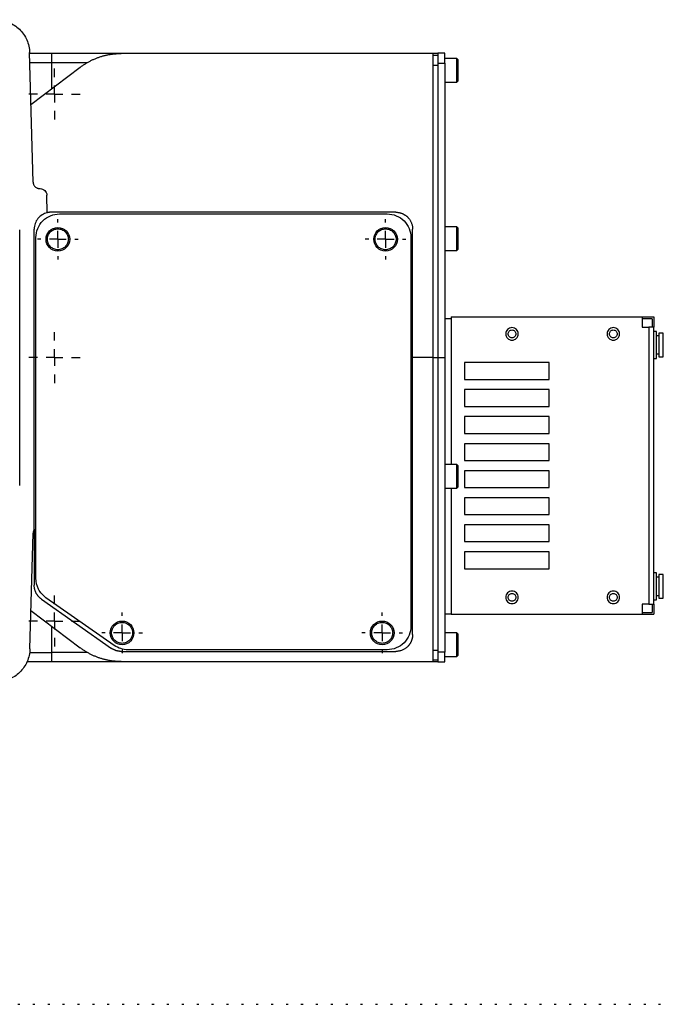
# Model space of a CAD drawing. Extents: x 0 to 841, y 0 to 594.
# Tile 132 of 142: x 690 to 722, y 422 to 471. Entities that reach past the tile are written whole.
import ezdxf

# ---------------------------------------------------------------- set-up
doc = ezdxf.new("R2010")
doc.units = 0
doc.linetypes.add('DOT2', pattern=[0.635, 0, -0.635])
doc.layers.get('0').update_dxf_attribs({"linetype": 'CONTINUOUS'})

# ---------------------------------------------------------------- blocks, each defined once
blk = doc.blocks.new('SW_CENTERMARKSYMBOL_66')
at = {"color": 0, "linetype": 'CONTINUOUS'}
for p, q in [((0, 0.833), (0, 1)), ((-0.833, 0), (-1, 0)), ((0, 0), (-0.417, 0)), ((0, 0), (0, 0.417)), ((0, 0), (0, -0.417)), ((0, 0), (0.417, 0)), ((0.833, 0), (1, 0)), ((0, -0.833), (0, -1))]:
    blk.add_line(p, q, dxfattribs=at)
blk = doc.blocks.new('SW_CENTERMARKSYMBOL_67')
at = {"color": 0, "linetype": 'CONTINUOUS'}
for p, q in [((0, 0.833), (0, 1)), ((-0.833, 0), (-1, 0)), ((0, 0), (-0.417, 0)), ((0, 0), (0, 0.417)), ((0, 0), (0, -0.417)), ((0, 0), (0.417, 0)), ((0.833, 0), (1, 0)), ((0, -0.833), (0, -1))]:
    blk.add_line(p, q, dxfattribs=at)
blk = doc.blocks.new('SW_CENTERMARKSYMBOL_68')
at = {"color": 0, "linetype": 'CONTINUOUS'}
for p, q in [((0, 0.833), (0, 1)), ((-0.833, 0), (-1, 0)), ((0, 0), (-0.417, 0)), ((0, 0), (0, 0.417)), ((0, 0), (0, -0.417)), ((0, 0), (0.417, 0)), ((0.833, 0), (1, 0)), ((0, -0.833), (0, -1))]:
    blk.add_line(p, q, dxfattribs=at)
blk = doc.blocks.new('SW_CENTERMARKSYMBOL_69')
at = {"color": 0, "linetype": 'CONTINUOUS'}
for p, q in [((0, 0.833), (0, 1)), ((-0.833, 0), (-1, 0)), ((0, 0), (-0.417, 0)), ((0, 0), (0, 0.417)), ((0, 0), (0, -0.417)), ((0, 0), (0.417, 0)), ((0.833, 0), (1, 0)), ((0, -0.833), (0, -1))]:
    blk.add_line(p, q, dxfattribs=at)
blk = doc.blocks.new('SW_CENTERMARKSYMBOL_70')
at = {"color": 0, "linetype": 'CONTINUOUS'}
for p, q in [((0, 0.833), (0, 1.259)), ((-0.833, 0), (-1.259, 0)), ((0, 0), (-0.417, 0)), ((0, 0), (0, 0.417)), ((0, 0), (0, -0.417)), ((0, 0), (0.417, 0)), ((0.833, 0), (1.259, 0)), ((0, -0.833), (0, -1.259))]:
    blk.add_line(p, q, dxfattribs=at)
blk = doc.blocks.new('SW_CENTERMARKSYMBOL_73')
at = {"color": 0, "linetype": 'CONTINUOUS'}
for p, q in [((0, 0.833), (0, 1.259)), ((-0.833, 0), (-1.259, 0)), ((0, 0), (-0.417, 0)), ((0, 0), (0, 0.417)), ((0, 0), (0, -0.417)), ((0, 0), (0.417, 0)), ((0.833, 0), (1.259, 0)), ((0, -0.833), (0, -1.259))]:
    blk.add_line(p, q, dxfattribs=at)
blk = doc.blocks.new('SW_CENTERMARKSYMBOL_75')
at = {"color": 0, "linetype": 'CONTINUOUS'}
for p, q in [((0, 0.833), (0, 1.259)), ((-0.833, 0), (-1.259, 0)), ((0, 0), (-0.417, 0)), ((0, 0), (0, 0.417)), ((0, 0), (0, -0.417)), ((0, 0), (0.417, 0)), ((0.833, 0), (1.259, 0)), ((0, -0.833), (0, -1.259))]:
    blk.add_line(p, q, dxfattribs=at)

msp = doc.modelspace()

# ---------------------------------------------------------------- linework, layer by layer
at = {"color": 7, "linetype": 'CONTINUOUS'}
for p, q in [((690.5476, 462.5467), (690.3804, 468.9324)), ((691.4743, 468.8887), (690.3816, 468.8887)), ((691.4743, 468.4422), (691.4743, 468.8887)), ((710.2743, 468.8887), (694.8958, 468.8887)), ((710.2743, 468.8887), (710.2743, 453.8887)), ((710.5243, 468.8887), (710.2743, 468.8887)), ((710.2743, 468.8054), (710.5243, 468.8054)), ((710.8577, 468.9054), (710.5243, 468.9054)), ((691.4743, 467.1436), (691.4743, 468.4422)), ((691.4743, 468.4422), (693.2291, 468.4422)), ((710.2743, 468.3185), (710.5243, 468.3185)), ((710.5243, 468.4185), (710.8577, 468.4185)), ((710.5243, 468.4185), (710.5243, 453.8887)), ((710.8577, 468.4185), (710.8577, 453.8887)), ((711.4577, 468.6387), (710.8743, 468.6387)), ((711.5249, 468.5715), (711.4577, 468.6387)), ((711.4577, 467.4721), (711.4577, 468.6387)), ((690.4476, 466.3647), (692.881, 468.2109)), ((710.8743, 467.4721), (711.4577, 467.4721)), ((711.4577, 467.4721), (711.5249, 467.5393)), ((690.8808, 462.2221), (690.8981, 462.2221)), ((691.2539, 461.0341), (691.2313, 461.8975)), ((708.441, 461.0554), (691.441, 461.0554)), ((691.8577, 460.9721), (708.0243, 460.9721)), ((689.891, 447.5818), (689.891, 460.1957)), ((690.6077, 445.4131), (690.6077, 460.2221)), ((709.2743, 453.8887), (709.2743, 460.2221)), ((711.4577, 460.3387), (710.8743, 460.3387)), ((711.5249, 460.2715), (711.4577, 460.3387)), ((711.4577, 459.1721), (711.4577, 460.3387)), ((690.691, 442.9962), (690.691, 459.8054)), ((709.191, 459.8054), (709.191, 440.6387)), ((710.8743, 459.1721), (711.4577, 459.1721)), ((711.4577, 459.1721), (711.5249, 459.2393)), ((711.1743, 455.8054), (710.8577, 455.8054)), ((711.1743, 455.8887), (711.1743, 448.6054)), ((711.1743, 455.8887), (720.591, 455.8887)), ((720.591, 455.8887), (720.591, 455.3887)), ((720.591, 455.8887), (721.1743, 455.8887)), ((721.091, 455.8054), (720.591, 455.8054)), ((721.091, 455.8054), (721.091, 455.3887)), ((721.1743, 455.8887), (721.1743, 455.3887)), ((720.591, 455.3887), (720.9243, 455.3887)), ((720.9243, 455.3887), (720.9243, 441.7221)), ((721.1743, 441.7221), (721.1743, 455.3887)), ((721.3081, 455.1804), (721.1743, 455.1804)), ((721.4248, 454.9637), (721.3072, 454.9637)), ((721.641, 455.0971), (721.4237, 455.0971)), ((709.2743, 440.2221), (709.2743, 453.8887)), ((710.2743, 453.8887), (709.2743, 453.8887)), ((710.2743, 453.8887), (710.2743, 438.8887)), ((710.2743, 453.8887), (710.5243, 453.8887)), ((710.5243, 453.8887), (710.8577, 453.8887)), ((710.5243, 453.8887), (710.5243, 439.359)), ((710.8577, 453.8887), (710.8577, 439.359)), ((721.1743, 453.8471), (721.3081, 453.8471)), ((721.3072, 454.0637), (721.4248, 454.0637)), ((721.4237, 453.9304), (721.641, 453.9304)), ((711.841, 453.6387), (711.841, 452.8054)), ((716.0077, 453.6387), (711.841, 453.6387)), ((716.0077, 452.8054), (716.0077, 453.6387)), ((711.841, 452.8054), (716.0077, 452.8054)), ((711.841, 452.3054), (711.841, 451.4721)), ((716.0077, 452.3054), (711.841, 452.3054)), ((716.0077, 451.4721), (716.0077, 452.3054)), ((711.841, 451.4721), (716.0077, 451.4721)), ((711.841, 450.9721), (711.841, 450.1387)), ((716.0077, 450.9721), (711.841, 450.9721)), ((716.0077, 450.1387), (716.0077, 450.9721)), ((711.841, 450.1387), (716.0077, 450.1387)), ((711.841, 449.6387), (711.841, 448.8054)), ((716.0077, 449.6387), (711.841, 449.6387)), ((716.0077, 448.8054), (716.0077, 449.6387)), ((711.4577, 448.6054), (710.8743, 448.6054)), ((711.5249, 448.5382), (711.4577, 448.6054)), ((711.4577, 447.4387), (711.4577, 448.6054)), ((711.841, 448.8054), (716.0077, 448.8054)), ((711.841, 448.3054), (711.841, 447.4721)), ((716.0077, 448.3054), (711.841, 448.3054)), ((716.0077, 447.4721), (716.0077, 448.3054)), ((710.8743, 447.4387), (711.4577, 447.4387)), ((711.1743, 447.4387), (711.1743, 441.2221)), ((711.4577, 447.4387), (711.5249, 447.506)), ((711.841, 447.4721), (716.0077, 447.4721)), ((711.841, 446.9721), (711.841, 446.1387)), ((716.0077, 446.9721), (711.841, 446.9721)), ((716.0077, 446.1387), (716.0077, 446.9721)), ((711.841, 446.1387), (716.0077, 446.1387)), ((711.841, 445.6387), (711.841, 444.8054)), ((716.0077, 445.6387), (711.841, 445.6387)), ((716.0077, 444.8054), (716.0077, 445.6387)), ((690.3979, 439.5118), (690.5476, 445.2308)), ((690.6077, 445.4131), (690.6077, 442.6551)), ((711.841, 444.8054), (716.0077, 444.8054)), ((711.841, 444.3054), (711.841, 443.4721)), ((716.0077, 444.3054), (711.841, 444.3054)), ((716.0077, 443.4721), (716.0077, 444.3054)), ((711.841, 443.4721), (716.0077, 443.4721)), ((721.3081, 443.2637), (721.1743, 443.2637)), ((721.4248, 443.0471), (721.3072, 443.0471)), ((721.641, 443.1804), (721.4237, 443.1804)), ((694.5564, 439.683), (691.1886, 442.0404)), ((721.3072, 442.1471), (721.4248, 442.1471)), ((690.962, 441.9732), (694.4254, 439.5402)), ((720.9243, 441.7221), (720.591, 441.7221)), ((720.591, 441.7221), (720.591, 441.2221)), ((721.091, 441.7221), (721.091, 441.3054)), ((721.1743, 441.9304), (721.3081, 441.9304)), ((721.1743, 441.7221), (721.1743, 441.2221)), ((721.4237, 442.0137), (721.641, 442.0137)), ((690.4476, 441.4128), (692.881, 439.5666)), ((711.1743, 441.2221), (710.8577, 441.2221)), ((711.1743, 441.2221), (720.591, 441.2221)), ((720.591, 441.3054), (721.091, 441.3054)), ((720.591, 441.2221), (721.1743, 441.2221)), ((691.4743, 439.3353), (691.4743, 440.6338)), ((711.4577, 440.3054), (710.8743, 440.3054)), ((711.5249, 440.2382), (711.4577, 440.3054)), ((711.4577, 439.1387), (711.4577, 440.3054)), ((693.2291, 439.3353), (691.4743, 439.3353)), ((691.4743, 438.8887), (691.4743, 439.3353)), ((694.9045, 439.3887), (708.441, 439.3887)), ((708.0243, 439.4721), (695.2254, 439.4721)), ((710.2743, 439.459), (710.5243, 439.459)), ((710.8577, 439.359), (710.5243, 439.359)), ((710.8743, 439.1387), (711.4577, 439.1387)), ((711.4577, 439.1387), (711.5249, 439.206)), ((690.2592, 438.8887), (691.4743, 438.8887)), ((694.8958, 438.8887), (710.2743, 438.8887)), ((710.2743, 438.9721), (710.5243, 438.9721)), ((710.2743, 438.8887), (710.5243, 438.8887)), ((710.5243, 438.8721), (710.8577, 438.8721))]:
    msp.add_line(p, q, dxfattribs=at)
at = {"color": 8, "linetype": 'CONTINUOUS'}
for p, q in [((690.3932, 468.4422), (691.4743, 468.4422)), ((710.8743, 467.4721), (710.8743, 468.3879)), ((710.8743, 459.1721), (710.8743, 460.3387)), ((721.641, 453.9304), (721.641, 455.0971)), ((710.8743, 447.4387), (710.8743, 448.6054)), ((721.641, 442.0137), (721.641, 443.1804)), ((710.8743, 439.3901), (710.8743, 440.3054)), ((690.3761, 439.3353), (691.4743, 439.3353))]:
    msp.add_line(p, q, dxfattribs=at)
at = {"color": 7, "linetype": 'DOT2'}
msp.add_line((636.1478, 421.9807), (822.4637, 421.9807), dxfattribs=at)
at = {"color": 7, "linetype": 'CONTINUOUS'}
for centre in [(691.7743, 459.7221), (707.941, 459.7221), (694.941, 440.3054), (707.7743, 440.3054)]:
    msp.add_circle(centre, 0.5833, dxfattribs=at)
for centre, start, end in [((710.8743, 467.4887), 180, 270), ((710.8743, 460.3221), 90, 180), ((710.8743, 459.1887), 180, 270), ((710.8743, 448.5887), 90, 180), ((710.8743, 447.4554), 180, 270), ((710.8743, 440.2887), 90, 180)]:
    msp.add_arc(centre, 0.0167, start, end, dxfattribs=at)
for points, knots in [([(688.7143, 470.5554), (688.9288, 470.5554), (689.1433, 470.5135), (689.5408, 470.3519), (689.7236, 470.2323), (690.031, 469.9329), (690.1553, 469.7532), (690.3273, 469.3601), (690.3748, 469.1468), (690.3804, 468.9324)], [0, 0, 0, 0, 0.25, 0.25, 0.5, 0.5, 0.75, 0.75, 1, 1, 1, 1]), ([(692.881, 468.2109), (692.9016, 468.2263), (692.9428, 468.2571), (693.0058, 468.3015), (693.0696, 468.3444), (693.1342, 468.3856), (693.1996, 468.4253), (693.2658, 468.4634), (693.3326, 468.4998), (693.4001, 468.5347), (693.4681, 468.5679), (693.5368, 468.5994), (693.6059, 468.6294), (693.6756, 468.6577), (693.7457, 468.6843), (693.8162, 468.7094), (693.887, 468.7327), (693.9582, 468.7545), (694.0297, 468.7745), (694.1014, 468.793), (694.1733, 468.8098), (694.2454, 468.825), (694.3176, 468.8385), (694.3899, 468.8504), (694.4623, 468.8607), (694.5347, 468.8694), (694.6071, 468.8765), (694.6794, 468.882), (694.7516, 468.8859), (694.8237, 468.8883), (694.8718, 468.8886), (694.8958, 468.8887)], [0, 0, 0, 0, 0.0357057, 0.071324, 0.1068549, 0.1422984, 0.1776544, 0.212923, 0.2481042, 0.2831981, 0.3182045, 0.3531236, 0.3879553, 0.4226997, 0.4573568, 0.4919265, 0.5264089, 0.560804, 0.5951118, 0.6293323, 0.6634655, 0.6975115, 0.7314702, 0.7653417, 0.7991259, 0.8328229, 0.8664327, 0.8999553, 0.9333907, 0.9667389, 1, 1, 1, 1]), ([(710.5243, 468.9054), (710.5243, 468.9054), (710.5243, 468.8928), (710.5243, 468.8444), (710.5243, 468.8085), (710.5243, 468.7187), (710.5243, 468.6648), (710.5243, 468.5468), (710.5243, 468.4828), (710.5243, 468.4185)], [0, 0, 0, 0, 0.25, 0.25, 0.5, 0.5, 0.75, 0.75, 1, 1, 1, 1]), ([(710.8577, 468.4185), (710.8577, 468.4828), (710.8577, 468.5468), (710.8577, 468.6648), (710.8577, 468.7187), (710.8577, 468.8085), (710.8577, 468.8444), (710.8577, 468.8928), (710.8577, 468.9054), (710.8577, 468.9054)], [0, 0, 0, 0, 0.25, 0.25, 0.5, 0.5, 0.75, 0.75, 1, 1, 1, 1]), ([(711.5243, 467.5387), (711.5243, 467.5387), (711.5243, 467.5522), (711.5243, 467.604), (711.5243, 467.6423), (711.5243, 467.7379), (711.5243, 467.7952), (711.5243, 467.9202), (711.5243, 467.9878), (711.5243, 468.123), (711.5243, 468.1906), (711.5243, 468.3156), (711.5243, 468.3729), (711.5243, 468.4686), (711.5243, 468.5069), (711.5243, 468.5586), (711.5243, 468.5721), (711.5243, 468.5721)], [0, 0, 0, 0, 0.125, 0.125, 0.25, 0.25, 0.375, 0.375, 0.5, 0.5, 0.625, 0.625, 0.75, 0.75, 0.875, 0.875, 1, 1, 1, 1]), ([(690.5476, 462.5467), (690.548, 462.5384), (690.5488, 462.5219), (690.5523, 462.4974), (690.5574, 462.4732), (690.5644, 462.4495), (690.5781, 462.4132), (690.6034, 462.3664), (690.6467, 462.3151), (690.6992, 462.2731), (690.7515, 462.2466), (690.7989, 462.2314), (690.8396, 462.2235), (690.867, 462.2226), (690.8808, 462.2221)], [0, 0, 0, 0, 0.0483964, 0.09638, 0.1442167, 0.1921749, 0.2405209, 0.3702, 0.5000473, 0.6297264, 0.7595736, 0.839812, 0.9195399, 1, 1, 1, 1]), ([(690.8981, 462.2221), (690.941, 462.2221), (690.9839, 462.2137), (691.0634, 462.1814), (691.0999, 462.1575), (691.1614, 462.0976), (691.1863, 462.0616), (691.2207, 461.983), (691.2302, 461.9404), (691.2313, 461.8975)], [0, 0, 0, 0, 0.25, 0.25, 0.5, 0.5, 0.75, 0.75, 1, 1, 1, 1]), ([(691.2539, 461.0341), (691.1629, 461.0132), (691.0755, 460.9768), (690.9176, 460.8772), (690.8471, 460.814), (690.7308, 460.6679), (690.6851, 460.585), (690.6235, 460.4088), (690.6077, 460.3154), (690.6077, 460.2221)], [0, 0, 0, 0, 0.25, 0.25, 0.5, 0.5, 0.75, 0.75, 1, 1, 1, 1]), ([(691.441, 461.0554), (691.4284, 461.0552), (691.4032, 461.0549), (691.3656, 461.0523), (691.3281, 461.048), (691.2908, 461.0421), (691.2662, 461.0368), (691.2539, 461.0341)], [0, 0, 0, 0, 0.2004093, 0.4002034, 0.5997925, 0.7995879, 1, 1, 1, 1]), ([(708.441, 461.0554), (708.4539, 461.0552), (708.4799, 461.0549), (708.5189, 461.052), (708.558, 461.0475), (708.5971, 461.041), (708.6362, 461.0326), (708.6751, 461.0222), (708.7136, 461.0099), (708.7518, 460.9956), (708.7896, 460.9794), (708.8267, 460.9612), (708.8631, 460.941), (708.8987, 460.9189), (708.9333, 460.8949), (708.967, 460.8689), (708.9994, 460.8411), (709.0304, 460.8117), (709.0604, 460.7801), (709.0901, 460.7454), (709.1199, 460.7063), (709.1491, 460.6625), (709.1772, 460.614), (709.2034, 460.5605), (709.2268, 460.502), (709.2467, 460.4386), (709.262, 460.3704), (709.2723, 460.2977), (709.2737, 460.2477), (709.2743, 460.2221)], [0, 0, 0, 0, 0.0296436, 0.0595013, 0.0895731, 0.1198591, 0.1503592, 0.1810737, 0.2120024, 0.2431454, 0.2745029, 0.3060747, 0.337861, 0.3698618, 0.4020771, 0.434507, 0.4671515, 0.5000107, 0.5322701, 0.5671687, 0.6047065, 0.6448833, 0.6876991, 0.7331535, 0.7812465, 0.8319779, 0.8853474, 0.9413548, 1, 1, 1, 1]), ([(690.691, 459.8054), (690.691, 459.9581), (690.7214, 460.1108), (690.8383, 460.393), (690.9247, 460.5224), (691.1407, 460.7384), (691.2701, 460.8248), (691.5523, 460.9417), (691.705, 460.9721), (691.8577, 460.9721)], [0, 0, 0, 0, 0.25, 0.25, 0.5, 0.5, 0.75, 0.75, 1, 1, 1, 1]), ([(708.0243, 460.9721), (708.1771, 460.9721), (708.3297, 460.9417), (708.6119, 460.8248), (708.7413, 460.7384), (708.9573, 460.5224), (709.0438, 460.393), (709.1606, 460.1108), (709.191, 459.9581), (709.191, 459.8054)], [0, 0, 0, 0, 0.25, 0.25, 0.5, 0.5, 0.75, 0.75, 1, 1, 1, 1]), ([(691.7743, 459.2054), (691.7067, 459.2054), (691.6391, 459.2189), (691.5141, 459.2706), (691.4568, 459.3089), (691.3612, 459.4046), (691.3229, 459.4619), (691.2711, 459.5868), (691.2577, 459.6544), (691.2577, 459.7897), (691.2711, 459.8573), (691.3229, 459.9823), (691.3612, 460.0396), (691.4568, 460.1352), (691.5141, 460.1735), (691.6391, 460.2253), (691.7067, 460.2387), (691.7743, 460.2387)], [0, 0, 0, 0, 0.125, 0.125, 0.25, 0.25, 0.375, 0.375, 0.5, 0.5, 0.625, 0.625, 0.75, 0.75, 0.875, 0.875, 1, 1, 1, 1]), ([(691.7743, 460.2387), (691.842, 460.2387), (691.9096, 460.2253), (692.0345, 460.1735), (692.0919, 460.1352), (692.1875, 460.0396), (692.2258, 459.9823), (692.2776, 459.8573), (692.291, 459.7897), (692.291, 459.6544), (692.2776, 459.5868), (692.2258, 459.4619), (692.1875, 459.4046), (692.0919, 459.3089), (692.0345, 459.2706), (691.9096, 459.2189), (691.842, 459.2054), (691.7743, 459.2054)], [0, 0, 0, 0, 0.125, 0.125, 0.25, 0.25, 0.375, 0.375, 0.5, 0.5, 0.625, 0.625, 0.75, 0.75, 0.875, 0.875, 1, 1, 1, 1]), ([(707.941, 459.2054), (707.8734, 459.2054), (707.8058, 459.2189), (707.6808, 459.2706), (707.6235, 459.3089), (707.5278, 459.4046), (707.4896, 459.4619), (707.4378, 459.5868), (707.4243, 459.6544), (707.4243, 459.7897), (707.4378, 459.8573), (707.4896, 459.9823), (707.5278, 460.0396), (707.6235, 460.1352), (707.6808, 460.1735), (707.8058, 460.2253), (707.8734, 460.2387), (707.941, 460.2387)], [0, 0, 0, 0, 0.125, 0.125, 0.25, 0.25, 0.375, 0.375, 0.5, 0.5, 0.625, 0.625, 0.75, 0.75, 0.875, 0.875, 1, 1, 1, 1]), ([(707.941, 460.2387), (708.0086, 460.2387), (708.0762, 460.2253), (708.2012, 460.1735), (708.2585, 460.1352), (708.3542, 460.0396), (708.3925, 459.9823), (708.4442, 459.8573), (708.4577, 459.7897), (708.4577, 459.6544), (708.4442, 459.5868), (708.3925, 459.4619), (708.3542, 459.4046), (708.2585, 459.3089), (708.2012, 459.2706), (708.0762, 459.2189), (708.0086, 459.2054), (707.941, 459.2054)], [0, 0, 0, 0, 0.125, 0.125, 0.25, 0.25, 0.375, 0.375, 0.5, 0.5, 0.625, 0.625, 0.75, 0.75, 0.875, 0.875, 1, 1, 1, 1]), ([(711.5243, 459.2387), (711.5243, 459.2387), (711.5243, 459.2522), (711.5243, 459.304), (711.5243, 459.3423), (711.5243, 459.4379), (711.5243, 459.4952), (711.5243, 459.6202), (711.5243, 459.6878), (711.5243, 459.823), (711.5243, 459.8906), (711.5243, 460.0156), (711.5243, 460.0729), (711.5243, 460.1686), (711.5243, 460.2069), (711.5243, 460.2586), (711.5243, 460.2721), (711.5243, 460.2721)], [0, 0, 0, 0, 0.125, 0.125, 0.25, 0.25, 0.375, 0.375, 0.5, 0.5, 0.625, 0.625, 0.75, 0.75, 0.875, 0.875, 1, 1, 1, 1]), ([(714.1743, 455.3637), (714.134, 455.3637), (714.0936, 455.3557), (714.0191, 455.3248), (713.9849, 455.302), (713.9278, 455.2449), (713.9049, 455.2107), (713.874, 455.1361), (713.866, 455.0958), (713.866, 455.0151), (713.874, 454.9747), (713.9049, 454.9001), (713.9278, 454.8659), (713.9849, 454.8088), (714.0191, 454.786), (714.0936, 454.7551), (714.134, 454.7471), (714.1743, 454.7471)], [0, 0, 0, 0, 0.125, 0.125, 0.25, 0.25, 0.375, 0.375, 0.5, 0.5, 0.625, 0.625, 0.75, 0.75, 0.875, 0.875, 1, 1, 1, 1]), ([(714.1743, 454.8637), (714.1493, 454.8637), (714.1242, 454.8687), (714.0778, 454.8879), (714.0566, 454.9021), (714.0211, 454.9376), (714.0069, 454.9589), (713.9877, 455.0052), (713.9827, 455.0303), (713.9827, 455.0805), (713.9877, 455.1056), (714.0069, 455.1519), (714.0211, 455.1732), (714.0566, 455.2087), (714.0778, 455.2229), (714.1242, 455.2421), (714.1493, 455.2471), (714.1743, 455.2471)], [0, 0, 0, 0, 0.125, 0.125, 0.25, 0.25, 0.375, 0.375, 0.5, 0.5, 0.625, 0.625, 0.75, 0.75, 0.875, 0.875, 1, 1, 1, 1]), ([(714.1743, 454.7471), (714.2147, 454.7471), (714.255, 454.7551), (714.3296, 454.786), (714.3638, 454.8088), (714.4209, 454.8659), (714.4438, 454.9001), (714.4746, 454.9747), (714.4827, 455.0151), (714.4827, 455.0958), (714.4746, 455.1361), (714.4438, 455.2107), (714.4209, 455.2449), (714.3638, 455.302), (714.3296, 455.3248), (714.255, 455.3557), (714.2147, 455.3637), (714.1743, 455.3637)], [0, 0, 0, 0, 0.125, 0.125, 0.25, 0.25, 0.375, 0.375, 0.5, 0.5, 0.625, 0.625, 0.75, 0.75, 0.875, 0.875, 1, 1, 1, 1]), ([(714.1743, 455.2471), (714.1994, 455.2471), (714.2245, 455.2421), (714.2709, 455.2229), (714.2921, 455.2087), (714.3276, 455.1732), (714.3418, 455.1519), (714.361, 455.1056), (714.366, 455.0805), (714.366, 455.0303), (714.361, 455.0052), (714.3418, 454.9589), (714.3276, 454.9376), (714.2921, 454.9021), (714.2709, 454.8879), (714.2245, 454.8687), (714.1994, 454.8637), (714.1743, 454.8637)], [0, 0, 0, 0, 0.125, 0.125, 0.25, 0.25, 0.375, 0.375, 0.5, 0.5, 0.625, 0.625, 0.75, 0.75, 0.875, 0.875, 1, 1, 1, 1]), ([(719.1743, 455.3637), (719.134, 455.3637), (719.0936, 455.3557), (719.0191, 455.3248), (718.9849, 455.302), (718.9278, 455.2449), (718.9049, 455.2107), (718.874, 455.1361), (718.866, 455.0958), (718.866, 455.0151), (718.874, 454.9747), (718.9049, 454.9001), (718.9278, 454.8659), (718.9849, 454.8088), (719.0191, 454.786), (719.0936, 454.7551), (719.134, 454.7471), (719.1743, 454.7471)], [0, 0, 0, 0, 0.125, 0.125, 0.25, 0.25, 0.375, 0.375, 0.5, 0.5, 0.625, 0.625, 0.75, 0.75, 0.875, 0.875, 1, 1, 1, 1]), ([(719.1743, 454.8637), (719.1493, 454.8637), (719.1242, 454.8687), (719.0778, 454.8879), (719.0566, 454.9021), (719.0211, 454.9376), (719.0069, 454.9589), (718.9877, 455.0052), (718.9827, 455.0303), (718.9827, 455.0805), (718.9877, 455.1056), (719.0069, 455.1519), (719.0211, 455.1732), (719.0566, 455.2087), (719.0778, 455.2229), (719.1242, 455.2421), (719.1493, 455.2471), (719.1743, 455.2471)], [0, 0, 0, 0, 0.125, 0.125, 0.25, 0.25, 0.375, 0.375, 0.5, 0.5, 0.625, 0.625, 0.75, 0.75, 0.875, 0.875, 1, 1, 1, 1]), ([(719.1743, 454.7471), (719.2147, 454.7471), (719.255, 454.7551), (719.3296, 454.786), (719.3638, 454.8088), (719.4209, 454.8659), (719.4438, 454.9001), (719.4746, 454.9747), (719.4827, 455.0151), (719.4827, 455.0958), (719.4746, 455.1361), (719.4438, 455.2107), (719.4209, 455.2449), (719.3638, 455.302), (719.3296, 455.3248), (719.255, 455.3557), (719.2147, 455.3637), (719.1743, 455.3637)], [0, 0, 0, 0, 0.125, 0.125, 0.25, 0.25, 0.375, 0.375, 0.5, 0.5, 0.625, 0.625, 0.75, 0.75, 0.875, 0.875, 1, 1, 1, 1]), ([(719.1743, 455.2471), (719.1994, 455.2471), (719.2245, 455.2421), (719.2709, 455.2229), (719.2921, 455.2087), (719.3276, 455.1732), (719.3418, 455.1519), (719.361, 455.1056), (719.366, 455.0805), (719.366, 455.0303), (719.361, 455.0052), (719.3418, 454.9589), (719.3276, 454.9376), (719.2921, 454.9021), (719.2709, 454.8879), (719.2245, 454.8687), (719.1994, 454.8637), (719.1743, 454.8637)], [0, 0, 0, 0, 0.125, 0.125, 0.25, 0.25, 0.375, 0.375, 0.5, 0.5, 0.625, 0.625, 0.75, 0.75, 0.875, 0.875, 1, 1, 1, 1]), ([(721.1743, 455.3887), (721.1743, 455.3887), (721.1678, 455.3887), (721.1428, 455.3887), (721.1243, 455.3887), (721.078, 455.3887), (721.0502, 455.3887), (720.9898, 455.3887), (720.9571, 455.3887), (720.9243, 455.3887)], [0, 0, 0, 0, 0.25, 0.25, 0.5, 0.5, 0.75, 0.75, 1, 1, 1, 1]), ([(721.3077, 453.8471), (721.3077, 453.8471), (721.3077, 453.8644), (721.3077, 453.9312), (721.3077, 453.9806), (721.3077, 454.104), (721.3077, 454.178), (721.3077, 454.3392), (721.3077, 454.4265), (721.3077, 454.601), (721.3077, 454.6882), (721.3077, 454.8495), (721.3077, 454.9234), (721.3077, 455.0469), (721.3077, 455.0963), (721.3077, 455.1631), (721.3077, 455.1804), (721.3077, 455.1804)], [0, 0, 0, 0, 0.125, 0.125, 0.25, 0.25, 0.375, 0.375, 0.5, 0.5, 0.625, 0.625, 0.75, 0.75, 0.875, 0.875, 1, 1, 1, 1]), ([(721.4243, 455.0971), (721.4243, 455.0971), (721.4243, 455.0819), (721.4243, 455.0235), (721.4243, 454.9802), (721.4243, 454.8722), (721.4243, 454.8075), (721.4243, 454.6664), (721.4243, 454.5901), (721.4243, 454.4374), (721.4243, 454.3611), (721.4243, 454.22), (721.4243, 454.1553), (721.4243, 454.0473), (721.4243, 454.004), (721.4243, 453.9456), (721.4243, 453.9304), (721.4243, 453.9304)], [0, 0, 0, 0, 0.125, 0.125, 0.25, 0.25, 0.375, 0.375, 0.5, 0.5, 0.625, 0.625, 0.75, 0.75, 0.875, 0.875, 1, 1, 1, 1]), ([(711.5243, 447.5054), (711.5243, 447.5054), (711.5243, 447.5189), (711.5243, 447.5706), (711.5243, 447.6089), (711.5243, 447.7046), (711.5243, 447.7619), (711.5243, 447.8868), (711.5243, 447.9544), (711.5243, 448.0897), (711.5243, 448.1573), (711.5243, 448.2823), (711.5243, 448.3396), (711.5243, 448.4352), (711.5243, 448.4735), (711.5243, 448.5253), (711.5243, 448.5387), (711.5243, 448.5387)], [0, 0, 0, 0, 0.125, 0.125, 0.25, 0.25, 0.375, 0.375, 0.5, 0.5, 0.625, 0.625, 0.75, 0.75, 0.875, 0.875, 1, 1, 1, 1]), ([(721.3077, 441.9304), (721.3077, 441.9304), (721.3077, 441.9478), (721.3077, 442.0146), (721.3077, 442.064), (721.3077, 442.1874), (721.3077, 442.2613), (721.3077, 442.4226), (721.3077, 442.5098), (721.3077, 442.6843), (721.3077, 442.7716), (721.3077, 442.9328), (721.3077, 443.0068), (721.3077, 443.1302), (721.3077, 443.1796), (721.3077, 443.2464), (721.3077, 443.2637), (721.3077, 443.2637)], [0, 0, 0, 0, 0.125, 0.125, 0.25, 0.25, 0.375, 0.375, 0.5, 0.5, 0.625, 0.625, 0.75, 0.75, 0.875, 0.875, 1, 1, 1, 1]), ([(721.4243, 443.1804), (721.4243, 443.1804), (721.4243, 443.1652), (721.4243, 443.1068), (721.4243, 443.0636), (721.4243, 442.9556), (721.4243, 442.8909), (721.4243, 442.7498), (721.4243, 442.6734), (721.4243, 442.5207), (721.4243, 442.4444), (721.4243, 442.3033), (721.4243, 442.2386), (721.4243, 442.1306), (721.4243, 442.0874), (721.4243, 442.0289), (721.4243, 442.0137), (721.4243, 442.0137)], [0, 0, 0, 0, 0.125, 0.125, 0.25, 0.25, 0.375, 0.375, 0.5, 0.5, 0.625, 0.625, 0.75, 0.75, 0.875, 0.875, 1, 1, 1, 1]), ([(690.962, 441.9732), (690.9521, 441.9803), (690.9321, 441.9948), (690.903, 442.0183), (690.8745, 442.0435), (690.8466, 442.0706), (690.8195, 442.0995), (690.7934, 442.1302), (690.7683, 442.1627), (690.7445, 442.197), (690.722, 442.2331), (690.7016, 442.27), (690.6824, 442.3092), (690.6643, 442.3518), (690.6469, 442.4005), (690.6312, 442.4554), (690.6185, 442.5165), (690.6095, 442.5838), (690.6083, 442.6307), (690.6077, 442.6551)], [0, 0, 0, 0, 0.0458763, 0.0926694, 0.1403795, 0.1890064, 0.2385503, 0.2890111, 0.340389, 0.3926838, 0.4458957, 0.5000247, 0.55136, 0.6093929, 0.674123, 0.7455495, 0.8236717, 0.9084888, 1, 1, 1, 1]), ([(691.1886, 442.0404), (691.0357, 442.1475), (690.9091, 442.2918), (690.7367, 442.623), (690.691, 442.8095), (690.691, 442.9962)], [0, 0, 0, 0, 0.5, 0.5, 1, 1, 1, 1]), ([(714.1743, 442.3637), (714.134, 442.3637), (714.0936, 442.3557), (714.0191, 442.3248), (713.9849, 442.302), (713.9278, 442.2449), (713.9049, 442.2107), (713.874, 442.1361), (713.866, 442.0958), (713.866, 442.0151), (713.874, 441.9747), (713.9049, 441.9001), (713.9278, 441.8659), (713.9849, 441.8088), (714.0191, 441.786), (714.0936, 441.7551), (714.134, 441.7471), (714.1743, 441.7471)], [0, 0, 0, 0, 0.125, 0.125, 0.25, 0.25, 0.375, 0.375, 0.5, 0.5, 0.625, 0.625, 0.75, 0.75, 0.875, 0.875, 1, 1, 1, 1]), ([(714.1743, 441.8637), (714.1493, 441.8637), (714.1242, 441.8687), (714.0778, 441.8879), (714.0566, 441.9021), (714.0211, 441.9376), (714.0069, 441.9589), (713.9877, 442.0052), (713.9827, 442.0303), (713.9827, 442.0805), (713.9877, 442.1056), (714.0069, 442.1519), (714.0211, 442.1732), (714.0566, 442.2087), (714.0778, 442.2229), (714.1242, 442.2421), (714.1493, 442.2471), (714.1743, 442.2471)], [0, 0, 0, 0, 0.125, 0.125, 0.25, 0.25, 0.375, 0.375, 0.5, 0.5, 0.625, 0.625, 0.75, 0.75, 0.875, 0.875, 1, 1, 1, 1]), ([(714.1743, 441.7471), (714.2147, 441.7471), (714.255, 441.7551), (714.3296, 441.786), (714.3638, 441.8088), (714.4209, 441.8659), (714.4438, 441.9001), (714.4746, 441.9747), (714.4827, 442.0151), (714.4827, 442.0958), (714.4746, 442.1361), (714.4438, 442.2107), (714.4209, 442.2449), (714.3638, 442.302), (714.3296, 442.3248), (714.255, 442.3557), (714.2147, 442.3637), (714.1743, 442.3637)], [0, 0, 0, 0, 0.125, 0.125, 0.25, 0.25, 0.375, 0.375, 0.5, 0.5, 0.625, 0.625, 0.75, 0.75, 0.875, 0.875, 1, 1, 1, 1]), ([(714.1743, 442.2471), (714.1994, 442.2471), (714.2245, 442.2421), (714.2709, 442.2229), (714.2921, 442.2087), (714.3276, 442.1732), (714.3418, 442.1519), (714.361, 442.1056), (714.366, 442.0805), (714.366, 442.0303), (714.361, 442.0052), (714.3418, 441.9589), (714.3276, 441.9376), (714.2921, 441.9021), (714.2709, 441.8879), (714.2245, 441.8687), (714.1994, 441.8637), (714.1743, 441.8637)], [0, 0, 0, 0, 0.125, 0.125, 0.25, 0.25, 0.375, 0.375, 0.5, 0.5, 0.625, 0.625, 0.75, 0.75, 0.875, 0.875, 1, 1, 1, 1]), ([(719.1743, 442.3637), (719.134, 442.3637), (719.0936, 442.3557), (719.0191, 442.3248), (718.9849, 442.302), (718.9278, 442.2449), (718.9049, 442.2107), (718.874, 442.1361), (718.866, 442.0958), (718.866, 442.0151), (718.874, 441.9747), (718.9049, 441.9001), (718.9278, 441.8659), (718.9849, 441.8088), (719.0191, 441.786), (719.0936, 441.7551), (719.134, 441.7471), (719.1743, 441.7471)], [0, 0, 0, 0, 0.125, 0.125, 0.25, 0.25, 0.375, 0.375, 0.5, 0.5, 0.625, 0.625, 0.75, 0.75, 0.875, 0.875, 1, 1, 1, 1]), ([(719.1743, 441.8637), (719.1493, 441.8637), (719.1242, 441.8687), (719.0778, 441.8879), (719.0566, 441.9021), (719.0211, 441.9376), (719.0069, 441.9589), (718.9877, 442.0052), (718.9827, 442.0303), (718.9827, 442.0805), (718.9877, 442.1056), (719.0069, 442.1519), (719.0211, 442.1732), (719.0566, 442.2087), (719.0778, 442.2229), (719.1242, 442.2421), (719.1493, 442.2471), (719.1743, 442.2471)], [0, 0, 0, 0, 0.125, 0.125, 0.25, 0.25, 0.375, 0.375, 0.5, 0.5, 0.625, 0.625, 0.75, 0.75, 0.875, 0.875, 1, 1, 1, 1]), ([(719.1743, 441.7471), (719.2147, 441.7471), (719.255, 441.7551), (719.3296, 441.786), (719.3638, 441.8088), (719.4209, 441.8659), (719.4438, 441.9001), (719.4746, 441.9747), (719.4827, 442.0151), (719.4827, 442.0958), (719.4746, 442.1361), (719.4438, 442.2107), (719.4209, 442.2449), (719.3638, 442.302), (719.3296, 442.3248), (719.255, 442.3557), (719.2147, 442.3637), (719.1743, 442.3637)], [0, 0, 0, 0, 0.125, 0.125, 0.25, 0.25, 0.375, 0.375, 0.5, 0.5, 0.625, 0.625, 0.75, 0.75, 0.875, 0.875, 1, 1, 1, 1]), ([(719.1743, 442.2471), (719.1994, 442.2471), (719.2245, 442.2421), (719.2709, 442.2229), (719.2921, 442.2087), (719.3276, 442.1732), (719.3418, 442.1519), (719.361, 442.1056), (719.366, 442.0805), (719.366, 442.0303), (719.361, 442.0052), (719.3418, 441.9589), (719.3276, 441.9376), (719.2921, 441.9021), (719.2709, 441.8879), (719.2245, 441.8687), (719.1994, 441.8637), (719.1743, 441.8637)], [0, 0, 0, 0, 0.125, 0.125, 0.25, 0.25, 0.375, 0.375, 0.5, 0.5, 0.625, 0.625, 0.75, 0.75, 0.875, 0.875, 1, 1, 1, 1]), ([(720.9243, 441.7221), (720.9571, 441.7221), (720.9898, 441.7221), (721.0502, 441.7221), (721.078, 441.7221), (721.1243, 441.7221), (721.1428, 441.7221), (721.1678, 441.7221), (721.1743, 441.7221), (721.1743, 441.7221)], [0, 0, 0, 0, 0.25, 0.25, 0.5, 0.5, 0.75, 0.75, 1, 1, 1, 1]), ([(694.941, 439.7887), (694.8734, 439.7887), (694.8058, 439.8022), (694.6808, 439.854), (694.6235, 439.8923), (694.5278, 439.9879), (694.4896, 440.0452), (694.4378, 440.1702), (694.4243, 440.2378), (694.4243, 440.373), (694.4378, 440.4406), (694.4896, 440.5656), (694.5278, 440.6229), (694.6235, 440.7186), (694.6808, 440.7569), (694.8058, 440.8086), (694.8734, 440.8221), (694.941, 440.8221)], [0, 0, 0, 0, 0.125, 0.125, 0.25, 0.25, 0.375, 0.375, 0.5, 0.5, 0.625, 0.625, 0.75, 0.75, 0.875, 0.875, 1, 1, 1, 1]), ([(694.941, 440.8221), (695.0086, 440.8221), (695.0762, 440.8086), (695.2012, 440.7569), (695.2585, 440.7186), (695.3542, 440.6229), (695.3925, 440.5656), (695.4442, 440.4406), (695.4577, 440.373), (695.4577, 440.2378), (695.4442, 440.1702), (695.3925, 440.0452), (695.3542, 439.9879), (695.2585, 439.8923), (695.2012, 439.854), (695.0762, 439.8022), (695.0086, 439.7887), (694.941, 439.7887)], [0, 0, 0, 0, 0.125, 0.125, 0.25, 0.25, 0.375, 0.375, 0.5, 0.5, 0.625, 0.625, 0.75, 0.75, 0.875, 0.875, 1, 1, 1, 1]), ([(707.7743, 439.7887), (707.7067, 439.7887), (707.6391, 439.8022), (707.5141, 439.854), (707.4568, 439.8923), (707.3612, 439.9879), (707.3229, 440.0452), (707.2711, 440.1702), (707.2577, 440.2378), (707.2577, 440.373), (707.2711, 440.4406), (707.3229, 440.5656), (707.3612, 440.6229), (707.4568, 440.7186), (707.5141, 440.7569), (707.6391, 440.8086), (707.7067, 440.8221), (707.7743, 440.8221)], [0, 0, 0, 0, 0.125, 0.125, 0.25, 0.25, 0.375, 0.375, 0.5, 0.5, 0.625, 0.625, 0.75, 0.75, 0.875, 0.875, 1, 1, 1, 1]), ([(707.7743, 440.8221), (707.842, 440.8221), (707.9096, 440.8086), (708.0345, 440.7569), (708.0919, 440.7186), (708.1875, 440.6229), (708.2258, 440.5656), (708.2776, 440.4406), (708.291, 440.373), (708.291, 440.2378), (708.2776, 440.1702), (708.2258, 440.0452), (708.1875, 439.9879), (708.0919, 439.8923), (708.0345, 439.854), (707.9096, 439.8022), (707.842, 439.7887), (707.7743, 439.7887)], [0, 0, 0, 0, 0.125, 0.125, 0.25, 0.25, 0.375, 0.375, 0.5, 0.5, 0.625, 0.625, 0.75, 0.75, 0.875, 0.875, 1, 1, 1, 1]), ([(709.191, 440.6387), (709.191, 440.486), (709.1606, 440.3334), (709.0438, 440.0512), (708.9573, 439.9218), (708.7413, 439.7058), (708.6119, 439.6193), (708.3297, 439.5024), (708.1771, 439.4721), (708.0243, 439.4721)], [0, 0, 0, 0, 0.25, 0.25, 0.5, 0.5, 0.75, 0.75, 1, 1, 1, 1]), ([(709.2743, 440.2221), (709.2742, 440.2091), (709.2738, 440.1836), (709.2711, 440.1457), (709.2669, 440.1088), (709.2612, 440.073), (709.2541, 440.0384), (709.2458, 440.0049), (709.2364, 439.9726), (709.2259, 439.9415), (709.2146, 439.9117), (709.2025, 439.8831), (709.1897, 439.8558), (709.1764, 439.8297), (709.1625, 439.8048), (709.1483, 439.7811), (709.1338, 439.7587), (709.1191, 439.7374), (709.1042, 439.7173), (709.0893, 439.6983), (709.0744, 439.6804), (709.0596, 439.6636), (709.045, 439.6478), (709.0174, 439.6195), (708.9749, 439.5808), (708.9148, 439.5352), (708.8516, 439.4956), (708.7859, 439.4623), (708.7183, 439.4351), (708.6495, 439.4142), (708.5801, 439.3995), (708.5105, 439.3904), (708.4641, 439.3893), (708.441, 439.3887)], [0, 0, 0, 0, 0.0296604, 0.058661, 0.0870016, 0.1146824, 0.1417032, 0.1680642, 0.1937652, 0.2188063, 0.2431875, 0.2669087, 0.28997, 0.3123714, 0.3341128, 0.3551942, 0.3756157, 0.3953773, 0.4144789, 0.4329205, 0.4507022, 0.467824, 0.4842857, 0.5000875, 0.5583414, 0.6159177, 0.6728168, 0.7290388, 0.7845839, 0.8394523, 0.8936443, 0.9471601, 1, 1, 1, 1]), ([(711.5243, 439.2054), (711.5243, 439.2054), (711.5243, 439.2189), (711.5243, 439.2706), (711.5243, 439.3089), (711.5243, 439.4046), (711.5243, 439.4619), (711.5243, 439.5868), (711.5243, 439.6544), (711.5243, 439.7897), (711.5243, 439.8573), (711.5243, 439.9823), (711.5243, 440.0396), (711.5243, 440.1352), (711.5243, 440.1735), (711.5243, 440.2253), (711.5243, 440.2387), (711.5243, 440.2387)], [0, 0, 0, 0, 0.125, 0.125, 0.25, 0.25, 0.375, 0.375, 0.5, 0.5, 0.625, 0.625, 0.75, 0.75, 0.875, 0.875, 1, 1, 1, 1]), ([(695.2254, 439.4721), (695.1067, 439.4721), (694.988, 439.4903), (694.7614, 439.5618), (694.6537, 439.6149), (694.5564, 439.683)], [0, 0, 0, 0, 0.5, 0.5, 1, 1, 1, 1]), ([(690.3979, 439.5118), (690.3923, 439.2973), (690.3447, 439.084), (690.1728, 438.6909), (690.0484, 438.5113), (689.7411, 438.2119), (689.5582, 438.0923), (689.1608, 437.9307), (688.9463, 437.8887), (688.7318, 437.8887)], [0, 0, 0, 0, 0.25, 0.25, 0.5, 0.5, 0.75, 0.75, 1, 1, 1, 1]), ([(694.8958, 438.8887), (694.8718, 438.8889), (694.8237, 438.8892), (694.7516, 438.8916), (694.6794, 438.8955), (694.6071, 438.901), (694.5347, 438.9081), (694.4623, 438.9168), (694.3899, 438.9271), (694.3176, 438.939), (694.2454, 438.9525), (694.1733, 438.9677), (694.1014, 438.9845), (694.0297, 439.0029), (693.9582, 439.023), (693.887, 439.0448), (693.8162, 439.0681), (693.7457, 439.0931), (693.6756, 439.1198), (693.6059, 439.1481), (693.5368, 439.178), (693.4681, 439.2096), (693.4001, 439.2428), (693.3326, 439.2777), (693.2658, 439.3141), (693.1996, 439.3522), (693.1342, 439.3919), (693.0696, 439.4331), (693.0058, 439.476), (692.9428, 439.5203), (692.9016, 439.5512), (692.881, 439.5666)], [0, 0, 0, 0, 0.0332609, 0.066609, 0.1000443, 0.1335668, 0.1671765, 0.2008735, 0.2346576, 0.268529, 0.3024877, 0.3365336, 0.3706668, 0.4048873, 0.439195, 0.4735901, 0.5080725, 0.5426422, 0.5772993, 0.6120437, 0.6468755, 0.6817946, 0.7168011, 0.7518951, 0.7870763, 0.8223451, 0.8577012, 0.8931447, 0.9286757, 0.9642941, 1, 1, 1, 1]), ([(694.9045, 439.3887), (694.8918, 439.3889), (694.8663, 439.3892), (694.8281, 439.392), (694.7899, 439.3964), (694.7517, 439.4026), (694.7137, 439.4106), (694.6759, 439.4204), (694.6384, 439.432), (694.6013, 439.4455), (694.5647, 439.4608), (694.5287, 439.4779), (694.4934, 439.4968), (694.4588, 439.5174), (694.4366, 439.5326), (694.4254, 439.5402)], [0, 0, 0, 0, 0.0746152, 0.1496146, 0.2249984, 0.3007667, 0.3769195, 0.4534571, 0.5303794, 0.6076867, 0.685379, 0.7634563, 0.8419189, 0.9207668, 1, 1, 1, 1]), ([(710.5243, 439.359), (710.5243, 439.2947), (710.5243, 439.2307), (710.5243, 439.1127), (710.5243, 439.0588), (710.5243, 438.969), (710.5243, 438.9331), (710.5243, 438.8847), (710.5243, 438.8721), (710.5243, 438.8721)], [0, 0, 0, 0, 0.25, 0.25, 0.5, 0.5, 0.75, 0.75, 1, 1, 1, 1]), ([(710.8577, 438.8721), (710.8577, 438.8721), (710.8577, 438.8847), (710.8577, 438.9331), (710.8577, 438.969), (710.8577, 439.0588), (710.8577, 439.1127), (710.8577, 439.2307), (710.8577, 439.2947), (710.8577, 439.359)], [0, 0, 0, 0, 0.25, 0.25, 0.5, 0.5, 0.75, 0.75, 1, 1, 1, 1])]:
    msp.add_open_spline(points, degree=3, knots=knots, dxfattribs=at)
for points in [[(694.8958, 468.8887), (694.1263, 468.8887), (692.8447, 468.8887), (691.4743, 468.8887)], [(690.6077, 445.4131), (690.5705, 445.3599), (690.5493, 445.2957), (690.5476, 445.2308)], [(691.4743, 438.8887), (692.8447, 438.8887), (694.1263, 438.8887), (694.8958, 438.8887)]]:
    msp.add_open_spline(points, degree=3, dxfattribs=at)

# ---------------------------------------------------------------- block references
for name, p in [('SW_CENTERMARKSYMBOL_75', (691.6077, 466.8887)), ('SW_CENTERMARKSYMBOL_67', (691.7743, 459.7221)), ('SW_CENTERMARKSYMBOL_68', (707.941, 459.7221)), ('SW_CENTERMARKSYMBOL_73', (691.6077, 453.8887)), ('SW_CENTERMARKSYMBOL_70', (691.6077, 440.8887)), ('SW_CENTERMARKSYMBOL_69', (694.941, 440.3054)), ('SW_CENTERMARKSYMBOL_66', (707.7743, 440.3054))]:
    msp.add_blockref(name, p, dxfattribs=at)

doc.saveas('drawing.dxf')
